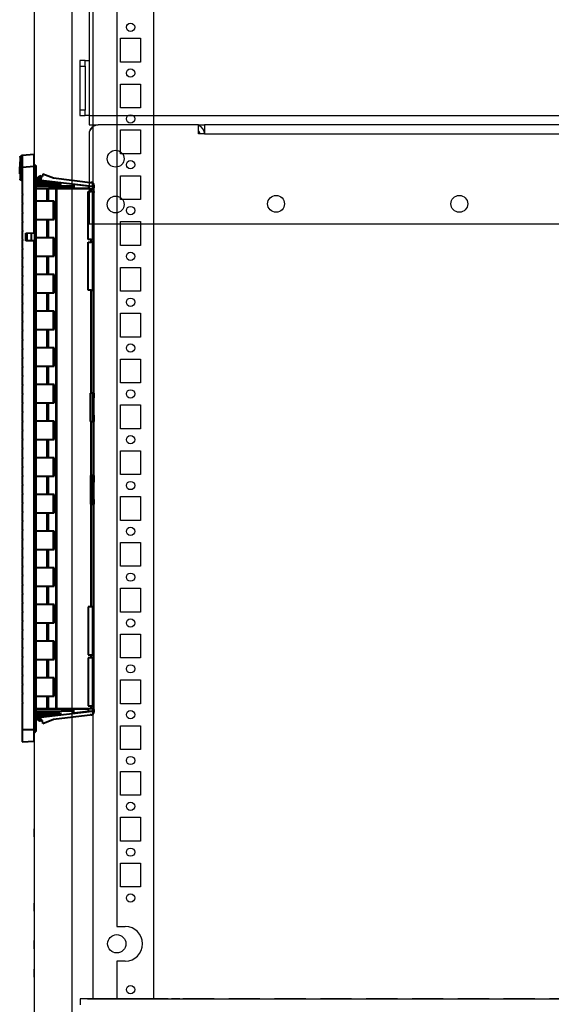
# Model space of a CAD drawing. Header units: inches. Extents: x 614 to 6314, y 704 to 4696.
# Tile 63 of 78: x 5442 to 5732, y 1421 to 1958. Entities that reach past the tile are written whole.
import ezdxf

# ---------------------------------------------------------------- set-up
doc = ezdxf.new("R2010")
doc.units = ezdxf.units.IN
doc.header["$MEASUREMENT"] = 0
doc.layers.add('PWR_0250HP', color=7, linetype='Continuous')

# ---------------------------------------------------------------- blocks, each defined once
blk = doc.blocks.new('ENCL_SIDE')
for p, q in [((-279.55, 2091.25), (-279.55, 133.25)), ((-267.91, 168.75), (-267.91, 2058.75)), ((-235.05, 2058.75), (-235.05, 168.75)), ((-255.05, 1189.25), (-255.05, 208.25)), ((-300.05, 1035.78), (-300.05, 133.25)), ((-300.05, 1035.78), (-300.05, 133.22)), ((-235.05, 701), (-235.05, 696.5)), ((-253.05, 679.75), (-253.05, 692.75)), ((-253.05, 692.75), (-242.05, 692.75)), ((-242.05, 692.75), (-242.05, 679.75)), ((-235.05, 692.75), (-235.05, 679.75)), ((-242.05, 679.75), (-253.05, 679.75)), ((-235.05, 676), (-235.05, 671.5)), ((-253.05, 654.75), (-253.05, 667.75)), ((-253.05, 667.75), (-242.05, 667.75)), ((-242.05, 667.75), (-242.05, 654.75)), ((-235.05, 667.75), (-235.05, 654.75)), ((-242.05, 654.75), (-253.05, 654.75)), ((-235.05, 651), (-235.05, 646.5)), ((-253.05, 629.75), (-253.05, 642.75)), ((-253.05, 642.75), (-242.05, 642.75)), ((-242.05, 642.75), (-242.05, 629.75)), ((-235.05, 642.75), (-235.05, 629.75)), ((-242.05, 629.75), (-253.05, 629.75)), ((-235.05, 626), (-235.05, 621.5)), ((-253.05, 604.75), (-253.05, 617.75)), ((-253.05, 617.75), (-242.05, 617.75)), ((-242.05, 617.75), (-242.05, 604.75)), ((-235.05, 617.75), (-235.05, 604.75)), ((-242.05, 604.75), (-253.05, 604.75)), ((-235.05, 601), (-235.05, 596.5)), ((-253.05, 579.75), (-253.05, 592.75)), ((-253.05, 592.75), (-242.05, 592.75)), ((-242.05, 592.75), (-242.05, 579.75)), ((-235.05, 592.75), (-235.05, 579.75)), ((-242.05, 579.75), (-253.05, 579.75)), ((-235.05, 576), (-235.05, 571.5)), ((-253.05, 554.75), (-253.05, 567.75)), ((-253.05, 567.75), (-242.05, 567.75)), ((-242.05, 567.75), (-242.05, 554.75)), ((-235.05, 567.75), (-235.05, 554.75)), ((-242.05, 554.75), (-253.05, 554.75)), ((-235.05, 551), (-235.05, 546.5)), ((-253.05, 529.75), (-253.05, 542.75)), ((-253.05, 542.75), (-242.05, 542.75)), ((-242.05, 542.75), (-242.05, 529.75)), ((-235.05, 542.75), (-235.05, 529.75)), ((-242.05, 529.75), (-253.05, 529.75)), ((-235.05, 526), (-235.05, 521.5)), ((-253.05, 504.75), (-253.05, 517.75)), ((-253.05, 517.75), (-242.05, 517.75)), ((-242.05, 517.75), (-242.05, 504.75)), ((-235.05, 517.75), (-235.05, 504.75)), ((-242.05, 504.75), (-253.05, 504.75)), ((-235.05, 501), (-235.05, 496.5)), ((-253.05, 479.75), (-253.05, 492.75)), ((-253.05, 492.75), (-242.05, 492.75)), ((-242.05, 492.75), (-242.05, 479.75)), ((-235.05, 492.75), (-235.05, 479.75)), ((-242.05, 479.75), (-253.05, 479.75)), ((-235.05, 476), (-235.05, 471.5)), ((-253.05, 454.75), (-253.05, 467.75)), ((-253.05, 467.75), (-242.05, 467.75)), ((-242.05, 467.75), (-242.05, 454.75)), ((-235.05, 467.75), (-235.05, 454.75)), ((-242.05, 454.75), (-253.05, 454.75)), ((-235.05, 451), (-235.05, 446.5)), ((-253.05, 429.75), (-253.05, 442.75)), ((-253.05, 442.75), (-242.05, 442.75)), ((-242.05, 442.75), (-242.05, 429.75)), ((-235.05, 442.75), (-235.05, 429.75)), ((-242.05, 429.75), (-253.05, 429.75)), ((-235.05, 426), (-235.05, 421.5)), ((-253.05, 404.75), (-253.05, 417.75)), ((-253.05, 417.75), (-242.05, 417.75)), ((-242.05, 417.75), (-242.05, 404.75)), ((-235.05, 417.75), (-235.05, 404.75)), ((-242.05, 404.75), (-253.05, 404.75)), ((-235.05, 401), (-235.05, 396.5)), ((-253.05, 379.75), (-253.05, 392.75)), ((-253.05, 392.75), (-242.05, 392.75)), ((-242.05, 392.75), (-242.05, 379.75)), ((-235.05, 392.75), (-235.05, 379.75)), ((-242.05, 379.75), (-253.05, 379.75)), ((-235.05, 376), (-235.05, 371.5)), ((-253.05, 354.75), (-253.05, 367.75)), ((-253.05, 367.75), (-242.05, 367.75)), ((-242.05, 367.75), (-242.05, 354.75)), ((-235.05, 367.75), (-235.05, 354.75)), ((-242.05, 354.75), (-253.05, 354.75)), ((-235.05, 351), (-235.05, 346.5)), ((-253.05, 329.75), (-253.05, 342.75)), ((-253.05, 342.75), (-242.05, 342.75)), ((-242.05, 342.75), (-242.05, 329.75)), ((-235.05, 342.75), (-235.05, 329.75)), ((-242.05, 329.75), (-253.05, 329.75)), ((-235.05, 326), (-235.05, 321.5)), ((-253.05, 304.75), (-253.05, 317.75)), ((-253.05, 317.75), (-242.05, 317.75)), ((-242.05, 317.75), (-242.05, 304.75)), ((-235.05, 317.75), (-235.05, 304.75)), ((-242.05, 304.75), (-253.05, 304.75)), ((-235.05, 301), (-235.05, 296.5)), ((-253.05, 279.75), (-253.05, 292.75)), ((-253.05, 292.75), (-242.05, 292.75)), ((-242.05, 292.75), (-242.05, 279.75)), ((-235.05, 292.75), (-235.05, 279.75)), ((-242.05, 279.75), (-253.05, 279.75)), ((-235.05, 276), (-235.05, 271.5)), ((-253.05, 254.75), (-253.05, 267.75)), ((-253.05, 267.75), (-242.05, 267.75)), ((-242.05, 267.75), (-242.05, 254.75)), ((-235.05, 267.75), (-235.05, 254.75)), ((-300.05, 257.03), (-300.05, 261.47)), ((-242.05, 254.75), (-253.05, 254.75)), ((-235.05, 251), (-235.05, 246.5)), ((-253.05, 242.75), (-242.05, 242.75)), ((-253.05, 229.75), (-253.05, 242.75)), ((-242.05, 242.75), (-242.05, 229.75)), ((-235.05, 242.75), (-235.05, 229.75)), ((-242.05, 229.75), (-253.05, 229.75)), ((-235.05, 226), (-235.05, 221.5)), ((-300.05, 216.53), (-300.05, 220.97)), ((-235.05, 217.75), (-235.05, 204.75)), ((-255.05, 208.25), (-250.45, 208.25)), ((-300.05, 196.03), (-300.05, 200.47)), ((-235.05, 201), (-235.05, 196.5)), ((-300.05, 193.47), (-300.05, 189.03)), ((-250.45, 189.25), (-255.05, 189.25)), ((-255.05, 189.25), (-255.05, 168.75)), ((-235.05, 192.75), (-235.05, 179.75)), ((-300.05, 180.53), (-300.05, 184.97)), ((-235.05, 176), (-235.05, 171.5)), ((-249.95, 168.75), (-275.05, 168.75)), ((-275.05, 168.75), (-275.05, 165.52)), ((-270.95, 168.75), (275.05, 168.75)), ((-238.05, 168.75), (-255.05, 168.75)), ((-226.95, 168.75), (-243.95, 168.75)), ((-236.9, 168.75), (-237.05, 168.75)), ((-235.05, 168.75), (-235.28, 168.75)), ((-230.35, 168.75), (-218.95, 168.75)), ((-220.7, 168.75), (-225.2, 168.75)), ((-201.95, 168.75), (-218.95, 168.75)), ((-216.95, 168.75), (-203.95, 168.75)), ((-201.95, 168.75), (-193.95, 168.75)), ((-200.2, 168.75), (-195.7, 168.75)), ((-176.95, 168.75), (-193.95, 168.75)), ((-191.95, 168.75), (-178.95, 168.75)), ((-176.95, 168.75), (-168.95, 168.75)), ((-175.2, 168.75), (-170.7, 168.75)), ((-151.95, 168.75), (-168.95, 168.75)), ((-166.95, 168.75), (-153.95, 168.75)), ((-151.95, 168.75), (-143.95, 168.75)), ((-150.2, 168.75), (-145.7, 168.75)), ((-126.95, 168.75), (-143.95, 168.75)), ((-141.95, 168.75), (-128.95, 168.75)), ((-126.95, 168.75), (-118.95, 168.75)), ((-125.2, 168.75), (-120.7, 168.75)), ((-101.95, 168.75), (-118.95, 168.75)), ((-116.95, 168.75), (-103.95, 168.75)), ((-101.95, 168.75), (-93.95, 168.75)), ((-100.2, 168.75), (-95.7, 168.75)), ((-76.95, 168.75), (-93.95, 168.75)), ((-91.95, 168.75), (-78.95, 168.75)), ((-76.95, 168.75), (-68.95, 168.75)), ((-75.2, 168.75), (-70.7, 168.75)), ((-51.95, 168.75), (-68.95, 168.75)), ((-66.95, 168.75), (-53.95, 168.75)), ((-51.95, 168.75), (-43.95, 168.75)), ((-50.2, 168.75), (-45.7, 168.75)), ((-26.95, 168.75), (-43.95, 168.75)), ((-41.95, 168.75), (-28.95, 168.75)), ((-26.95, 168.75), (-18.95, 168.75)), ((-25.2, 168.75), (-20.7, 168.75)), ((-1.95, 168.75), (-18.95, 168.75))]:
    blk.add_line(p, q)
for centre, radius in [((-247.55, 698.75), 2.25), ((-247.55, 673.75), 2.25), ((-247.55, 648.75), 2.25), ((-247.55, 623.75), 2.25), ((-247.55, 598.75), 2.25), ((-247.55, 573.75), 2.25), ((-247.55, 548.75), 2.25), ((-247.55, 523.75), 2.25), ((-247.55, 498.75), 2.25), ((-247.55, 473.75), 2.25), ((-247.55, 448.75), 2.25), ((-247.55, 423.75), 2.25), ((-247.55, 398.75), 2.25), ((-247.55, 373.75), 2.25), ((-247.55, 348.75), 2.25), ((-247.55, 323.75), 2.25), ((-247.55, 298.75), 2.25), ((-247.55, 273.75), 2.25), ((-247.55, 248.75), 2.25), ((-247.55, 223.75), 2.25), ((-255.05, 198.75), 5), ((-247.55, 173.75), 2.25)]:
    blk.add_circle(centre, radius)
blk.add_arc((-250.45, 198.75), 9.5, 270, 90)
blk = doc.blocks.new('FRAME F_SIDE')
at = {"color": 7, "linetype": 'Continuous'}
for p, q in [((-252, 119.9), (-252, 89.1)), ((-254.1, 89.1), (-257.1, 89.1)), ((-257.1, 89.1), (-257.1, 86.1)), ((-257.1, 86.1), (-254.1, 86.1)), ((-257.1, 86.1), (-257.1, 62.1)), ((-254.1, 86.1), (-254.1, 89.1)), ((-254.1, 89.1), (-252, 89.1)), ((-254.1, 86.1), (-254.1, 62.1)), ((-252, 89.1), (-252, 59.1)), ((-254.1, 62.1), (-257.1, 62.1)), ((-257.1, 62.1), (-257.1, 59.1)), ((-257.1, 59.1), (-254.1, 59.1)), ((-254.1, 59.1), (-254.1, 62.1)), ((-252, 59.1), (-254.1, 59.1)), ((-252, 59.1), (248, 59.1)), ((-252, 59.1), (-252, 54)), ((-252, 54), (-247.1, 54)), ((-247.1, 54), (-247.1, 54)), ((-192.3, 54), (-247, 54)), ((-192.3, 49.1), (-192.3, 54)), ((-192.3, 54), (-189, 54)), ((189, 54), (-189, 54)), ((-189, 54), (-189, 49.1)), ((-252, 49.1), (-252, 49.1)), ((-252, 49), (-252, 0)), ((-189, 49.1), (-192.3, 49.1)), ((-189, 49.1), (189, 49.1)), ((-252, 0), (252, 0))]:
    blk.add_line(p, q, dxfattribs=at)
for centre in [(-237.5, 35.6), (-237.5, 10.6), (-150, 11), (-50, 11)]:
    blk.add_circle(centre, 4.6, dxfattribs=at)
for centre, radius, start, end in [((-247, 49), 5, 90, 180), ((-247.1, 49.1), 4.9, 90, 180), ((-193.9, 49.1), 4.9, 0, 70.9417), ((-193.9, 49.1), 2.3, 0, 45.9208)]:
    blk.add_arc(centre, radius, start, end, dxfattribs=at)
blk = doc.blocks.new('fan_67000_side')
at = {"color": 7, "linetype": 'Continuous', "lineweight": 40}
for p, q in [((-1320.03, 3011.7), (-1313.33, 3011.23)), ((-1320.03, 3005.39), (-1320.03, 3011.7)), ((-1313.33, 3011.23), (-1313.33, 3004.73)), ((-1312.78, 3010.88), (-1312.65, 3010.83)), ((-1320.83, 3004.74), (-1320.83, 2997.74)), ((-1313.33, 3004.73), (-1320.03, 3005.39)), ((-1320.03, 2969.02), (-1320.03, 3005.39)), ((-1313.33, 3004.73), (-1313.33, 2990.92)), ((-1312.04, 3007.72), (-1312.29, 3007.72)), ((-1312.04, 3007.53), (-1312.29, 3007.53)), ((-1312.04, 3004.94), (-1312.29, 3004.94)), ((-1312.04, 3002.54), (-1312.29, 3002.54)), ((-1312.04, 3007.72), (-1312.04, 3007.53)), ((-1312.04, 3007.53), (-1312.04, 3004.99)), ((-1312.04, 3002.54), (-1312.04, 3004.94)), ((-1330.5, 2998.92), (-1352, 2996.31)), ((-1323.62, 2997.77), (-1351.5, 2994.39)), ((-1322.74, 2997.17), (-1334.87, 2995.77)), ((-1324.76, 3001.21), (-1330.5, 2998.92)), ((-1324.76, 3001.21), (-1324.57, 2999.65)), ((-1324.57, 2999.65), (-1323.84, 2999.65)), ((-1324.18, 2999.65), (-1323.04, 2999.97)), ((-1323.84, 2999.65), (-1323.62, 2997.77)), ((-1323.84, 2999.65), (-1323.1, 2999.65)), ((-1322.74, 2997.17), (-1323.62, 2997.77)), ((-1322.74, 2997.17), (-1323.1, 2999.65)), ((-1323.04, 2999.97), (-1322.62, 2997.09)), ((-1323.04, 2999.97), (-1322.42, 2999.54)), ((-1322, 2996.66), (-1322.42, 2999.54)), ((-1322.4, 2999.44), (-1322.3, 2999.46)), ((-1322.3, 2999.46), (-1321.88, 2996.58)), ((-1322.3, 2999.46), (-1321.68, 2999.04)), ((-1321.26, 2996.16), (-1321.68, 2999.04)), ((-1321.66, 2998.93), (-1321.56, 2998.96)), ((-1321.56, 2998.96), (-1321.14, 2996.08)), ((-1321.56, 2998.96), (-1320.93, 2998.53)), ((-1320.83, 2998.89), (-1321.47, 2998.89)), ((-1320.83, 2997.82), (-1320.93, 2998.53)), ((-1320.83, 2998.39), (-1320.91, 2998.39)), ((-1320.83, 2997.94), (-1320.85, 2997.94)), ((-1320.83, 2997.74), (-1320.83, 2704.74)), ((-1320.83, 2997.74), (-1320.03, 2997.74)), ((-1312.78, 2997.61), (-1312.65, 2997.66)), ((-1312.04, 3002.48), (-1312.29, 3002.48)), ((-1312.04, 3002.36), (-1312.29, 3002.36)), ((-1312.04, 3001.85), (-1312.29, 3001.85)), ((-1312.04, 3001.8), (-1312.29, 3001.8)), ((-1312.04, 3001.07), (-1312.29, 3001.07)), ((-1312.04, 3001.05), (-1312.29, 3001.05)), ((-1312.04, 3001.05), (-1312.29, 3001.05)), ((-1312.04, 3001.07), (-1312.04, 3001.8)), ((-1352.03, 2994.99), (-1352.53, 2994.99)), ((-1352.53, 2994.99), (-1352.53, 2993.49)), ((-1352.53, 2992.99), (-1352.53, 2993.49)), ((-1352.53, 2991.49), (-1352.53, 2992.99)), ((-1352.03, 2996.31), (-1352, 2996.31)), ((-1352.03, 2994.32), (-1352.03, 2996.31)), ((-1352.03, 2994.32), (-1351.5, 2994.39)), ((-1352.03, 2992.99), (-1352.03, 2994.32)), ((-1349.53, 2994.62), (-1351.5, 2994.39)), ((-1350.52, 2996.49), (-1351.03, 2996.49)), ((-1351.03, 2996.43), (-1351.03, 2996.49)), ((-1351.03, 2991.49), (-1351.03, 2992.99)), ((-1351.03, 2992.99), (-1332.31, 2992.99)), ((-1349.53, 2994.46), (-1341.53, 2995.39)), ((-1349.53, 2994.62), (-1349.53, 2993.24)), ((-1320.83, 2993.24), (-1349.53, 2993.24)), ((-1341.53, 2995.39), (-1341.53, 2993.24)), ((-1341.53, 2994.46), (-1321.21, 2994.72)), ((-1320.83, 2994.68), (-1341.53, 2994.06)), ((-1334.87, 2995.77), (-1334.71, 2995.66)), ((-1334.71, 2995.66), (-1322.62, 2997.09)), ((-1322, 2996.66), (-1334.13, 2995.26)), ((-1334.13, 2995.26), (-1333.97, 2995.16)), ((-1333.97, 2995.16), (-1321.88, 2996.58)), ((-1321.26, 2996.16), (-1333.38, 2994.76)), ((-1333.38, 2994.76), (-1333.23, 2994.65)), ((-1333.23, 2994.65), (-1321.14, 2996.08)), ((-1332.31, 2709.49), (-1332.31, 2992.99)), ((-1331.86, 2992.99), (-1332.31, 2992.99)), ((-1331.86, 2709.49), (-1331.86, 2992.99)), ((-1331.86, 2992.99), (-1327.68, 2992.99)), ((-1327.68, 2986.24), (-1327.68, 2992.99)), ((-1327, 2992.99), (-1327.68, 2992.99)), ((-1320.83, 2995.61), (-1327.44, 2994.85)), ((-1327.44, 2994.85), (-1327.31, 2994.76)), ((-1327.31, 2994.76), (-1320.83, 2995.52)), ((-1327, 2986.24), (-1327, 2992.99)), ((-1327, 2992.99), (-1320.83, 2992.99)), ((-1322, 2996.66), (-1322.62, 2997.09)), ((-1321.26, 2996.16), (-1321.88, 2996.58)), ((-1321.21, 2994.72), (-1320.83, 2994.76)), ((-1321.21, 2994.72), (-1320.83, 2994.73)), ((-1320.83, 2995.87), (-1321.14, 2996.08)), ((-1352.53, 2991.49), (-1351.03, 2991.49)), ((-1352.53, 2991.49), (-1352.53, 2990.99)), ((-1352.53, 2990.74), (-1352.53, 2990.99)), ((-1352.53, 2965.29), (-1352.53, 2990.74)), ((-1352.03, 2965.29), (-1352.03, 2991.49)), ((-1349.41, 2991.49), (-1351.03, 2991.49)), ((-1349.41, 2965.29), (-1349.41, 2991.49)), ((-1313.33, 2988.77), (-1313.33, 2985.97)), ((-1330.77, 2986.24), (-1327.68, 2986.24)), ((-1330.77, 2976.24), (-1330.77, 2986.24)), ((-1330.54, 2976.24), (-1330.54, 2986.24)), ((-1327.68, 2986.24), (-1327, 2986.24)), ((-1327, 2986.24), (-1320.83, 2986.24)), ((-1313.33, 2983.82), (-1313.33, 2981.02)), ((-1327.68, 2976.24), (-1330.77, 2976.24)), ((-1327.68, 2966.24), (-1327.68, 2976.24)), ((-1327, 2976.24), (-1327.68, 2976.24)), ((-1327, 2966.24), (-1327, 2976.24)), ((-1320.83, 2976.24), (-1327, 2976.24)), ((-1313.33, 2978.87), (-1313.33, 2976.07)), ((-1313.33, 2973.92), (-1313.33, 2971.12)), ((-1352.53, 2963.79), (-1352.53, 2965.29)), ((-1351.03, 2963.79), (-1351.03, 2965.29)), ((-1351.03, 2965.29), (-1349.41, 2965.29)), ((-1330.77, 2966.24), (-1327.68, 2966.24)), ((-1330.77, 2956.24), (-1330.77, 2966.24)), ((-1330.54, 2956.24), (-1330.54, 2966.24)), ((-1327.68, 2966.24), (-1327, 2966.24)), ((-1327, 2966.24), (-1320.83, 2966.24)), ((-1315.33, 2968.7), (-1320.03, 2969.02)), ((-1318.53, 2964.64), (-1318.53, 2968.92)), ((-1316.03, 2964.64), (-1316.03, 2968.74)), ((-1315.54, 2964.64), (-1315.54, 2968.71)), ((-1315.33, 2964.64), (-1315.33, 2968.7)), ((-1313.33, 2968.97), (-1313.33, 2966.17)), ((-1352.53, 2963.79), (-1351.03, 2963.79)), ((-1352.53, 2937.59), (-1352.53, 2963.79)), ((-1352.03, 2937.59), (-1352.03, 2963.79)), ((-1349.41, 2963.79), (-1351.03, 2963.79)), ((-1349.41, 2937.59), (-1349.41, 2963.79)), ((-1320.03, 2697.74), (-1320.03, 2964.64)), ((-1320.03, 2964.64), (-1315.33, 2964.64)), ((-1313.33, 2964.02), (-1313.33, 2961.22)), ((-1327.68, 2956.24), (-1330.77, 2956.24)), ((-1327.68, 2946.24), (-1327.68, 2956.24)), ((-1327, 2956.24), (-1327.68, 2956.24)), ((-1327, 2946.24), (-1327, 2956.24)), ((-1320.83, 2956.24), (-1327, 2956.24)), ((-1313.33, 2959.07), (-1313.33, 2956.27)), ((-1313.33, 2954.12), (-1313.33, 2951.32)), ((-1313.33, 2949.17), (-1313.33, 2946.37)), ((-1330.77, 2946.24), (-1327.68, 2946.24)), ((-1330.77, 2936.24), (-1330.77, 2946.24)), ((-1330.54, 2936.24), (-1330.54, 2946.24)), ((-1327.68, 2946.24), (-1327, 2946.24)), ((-1327, 2946.24), (-1320.83, 2946.24)), ((-1313.33, 2944.22), (-1313.33, 2941.42)), ((-1313.33, 2939.27), (-1313.33, 2936.47)), ((-1352.53, 2881.49), (-1352.53, 2937.59)), ((-1351.03, 2937.59), (-1352.53, 2937.59)), ((-1351.03, 2881.49), (-1351.03, 2937.59)), ((-1351.03, 2937.59), (-1349.41, 2937.59)), ((-1327.68, 2936.24), (-1330.77, 2936.24)), ((-1327.68, 2926.24), (-1327.68, 2936.24)), ((-1327, 2936.24), (-1327.68, 2936.24)), ((-1327, 2926.24), (-1327, 2936.24)), ((-1320.83, 2936.24), (-1327, 2936.24)), ((-1313.33, 2934.32), (-1313.33, 2931.52)), ((-1313.33, 2929.37), (-1313.33, 2926.57)), ((-1330.77, 2926.24), (-1327.68, 2926.24)), ((-1330.77, 2916.24), (-1330.77, 2926.24)), ((-1330.54, 2916.24), (-1330.54, 2926.24)), ((-1327.68, 2926.24), (-1327, 2926.24)), ((-1327, 2926.24), (-1320.83, 2926.24)), ((-1313.33, 2924.42), (-1313.33, 2921.62)), ((-1313.33, 2919.47), (-1313.33, 2916.67)), ((-1327.68, 2916.24), (-1330.77, 2916.24)), ((-1327.68, 2906.24), (-1327.68, 2916.24)), ((-1327, 2916.24), (-1327.68, 2916.24)), ((-1327, 2906.24), (-1327, 2916.24)), ((-1320.83, 2916.24), (-1327, 2916.24)), ((-1313.33, 2914.52), (-1313.33, 2911.72)), ((-1330.77, 2906.24), (-1327.68, 2906.24)), ((-1330.77, 2896.24), (-1330.77, 2906.24)), ((-1330.54, 2896.24), (-1330.54, 2906.24)), ((-1327.68, 2906.24), (-1327, 2906.24)), ((-1327, 2906.24), (-1320.83, 2906.24)), ((-1313.33, 2909.57), (-1313.33, 2906.77)), ((-1313.33, 2904.62), (-1313.33, 2901.82)), ((-1327.68, 2896.24), (-1330.77, 2896.24)), ((-1327.68, 2886.24), (-1327.68, 2896.24)), ((-1327, 2896.24), (-1327.68, 2896.24)), ((-1327, 2886.24), (-1327, 2896.24)), ((-1320.83, 2896.24), (-1327, 2896.24)), ((-1313.33, 2899.67), (-1313.33, 2896.87)), ((-1313.33, 2894.72), (-1313.33, 2891.92)), ((-1313.33, 2889.77), (-1313.33, 2886.97)), ((-1330.77, 2886.24), (-1327.68, 2886.24)), ((-1330.77, 2876.24), (-1330.77, 2886.24)), ((-1330.54, 2876.24), (-1330.54, 2886.24)), ((-1327.68, 2886.24), (-1327, 2886.24)), ((-1327, 2886.24), (-1320.83, 2886.24)), ((-1313.33, 2884.82), (-1313.33, 2882.02)), ((-1352.53, 2881.49), (-1352.53, 2879.99)), ((-1352.53, 2879.99), (-1352.53, 2878.95)), ((-1352.03, 2865.99), (-1352.03, 2881.49)), ((-1350.66, 2881.49), (-1351.03, 2881.49)), ((-1350.66, 2865.99), (-1350.66, 2881.49)), ((-1313.33, 2879.87), (-1313.33, 2877.07)), ((-1352.49, 2869.53), (-1352.49, 2878.96)), ((-1327.68, 2876.24), (-1330.77, 2876.24)), ((-1327.68, 2866.24), (-1327.68, 2876.24)), ((-1327, 2876.24), (-1327.68, 2876.24)), ((-1327, 2866.24), (-1327, 2876.24)), ((-1320.83, 2876.24), (-1327, 2876.24)), ((-1313.33, 2874.92), (-1313.33, 2872.12)), ((-1352.53, 2869.54), (-1352.53, 2865.99)), ((-1313.33, 2869.97), (-1313.33, 2867.17)), ((-1352.53, 2836.49), (-1352.53, 2865.99)), ((-1351.03, 2865.99), (-1352.53, 2865.99)), ((-1351.03, 2836.49), (-1351.03, 2865.99)), ((-1351.03, 2865.99), (-1350.66, 2865.99)), ((-1330.77, 2866.24), (-1327.68, 2866.24)), ((-1330.77, 2856.24), (-1330.77, 2866.24)), ((-1330.54, 2856.24), (-1330.54, 2866.24)), ((-1327.68, 2866.24), (-1327, 2866.24)), ((-1327, 2866.24), (-1320.83, 2866.24)), ((-1313.33, 2865.02), (-1313.33, 2862.22)), ((-1313.33, 2860.07), (-1313.33, 2857.27)), ((-1327.68, 2856.24), (-1330.77, 2856.24)), ((-1327.68, 2846.24), (-1327.68, 2856.24)), ((-1327, 2856.24), (-1327.68, 2856.24)), ((-1327, 2846.24), (-1327, 2856.24)), ((-1320.83, 2856.24), (-1327, 2856.24)), ((-1313.33, 2855.12), (-1313.33, 2852.32)), ((-1313.33, 2850.17), (-1313.33, 2847.37)), ((-1330.77, 2846.24), (-1327.68, 2846.24)), ((-1330.77, 2836.24), (-1330.77, 2846.24)), ((-1330.54, 2836.24), (-1330.54, 2846.24)), ((-1327.68, 2846.24), (-1327, 2846.24)), ((-1327, 2846.24), (-1320.83, 2846.24)), ((-1313.33, 2845.22), (-1313.33, 2842.42)), ((-1352.53, 2836.49), (-1352.53, 2832.95)), ((-1352.03, 2820.99), (-1352.03, 2836.49)), ((-1351.03, 2836.49), (-1350.66, 2836.49)), ((-1350.66, 2836.49), (-1350.66, 2820.99)), ((-1327.68, 2836.24), (-1330.77, 2836.24)), ((-1327.68, 2826.24), (-1327.68, 2836.24)), ((-1327, 2836.24), (-1327.68, 2836.24)), ((-1327, 2826.24), (-1327, 2836.24)), ((-1320.83, 2836.24), (-1327, 2836.24)), ((-1313.33, 2840.27), (-1313.33, 2837.47)), ((-1352.49, 2823.53), (-1352.49, 2832.96)), ((-1313.33, 2835.32), (-1313.33, 2832.52)), ((-1330.77, 2826.24), (-1327.68, 2826.24)), ((-1330.77, 2816.24), (-1330.77, 2826.24)), ((-1330.54, 2816.24), (-1330.54, 2826.24)), ((-1327.68, 2826.24), (-1327, 2826.24)), ((-1327, 2826.24), (-1320.83, 2826.24)), ((-1313.33, 2830.37), (-1313.33, 2827.57)), ((-1313.33, 2825.42), (-1313.33, 2822.62)), ((-1352.53, 2823.54), (-1352.53, 2822.5)), ((-1352.53, 2822.5), (-1352.53, 2820.99)), ((-1352.53, 2764.89), (-1352.53, 2820.99)), ((-1351.03, 2764.89), (-1351.03, 2820.99)), ((-1350.66, 2820.99), (-1351.03, 2820.99)), ((-1313.33, 2820.47), (-1313.33, 2817.67)), ((-1327.68, 2816.24), (-1330.77, 2816.24)), ((-1327.68, 2806.24), (-1327.68, 2816.24)), ((-1327, 2816.24), (-1327.68, 2816.24)), ((-1327, 2806.24), (-1327, 2816.24)), ((-1320.83, 2816.24), (-1327, 2816.24)), ((-1313.33, 2815.52), (-1313.33, 2812.72)), ((-1313.33, 2810.57), (-1313.33, 2807.77)), ((-1330.77, 2806.24), (-1327.68, 2806.24)), ((-1330.77, 2796.24), (-1330.77, 2806.24)), ((-1330.54, 2796.24), (-1330.54, 2806.24)), ((-1327.68, 2806.24), (-1327, 2806.24)), ((-1327, 2806.24), (-1320.83, 2806.24)), ((-1313.33, 2805.62), (-1313.33, 2802.82)), ((-1313.33, 2800.67), (-1313.33, 2797.87)), ((-1327.68, 2796.24), (-1330.77, 2796.24)), ((-1327.68, 2786.24), (-1327.68, 2796.24)), ((-1327, 2796.24), (-1327.68, 2796.24)), ((-1327, 2786.24), (-1327, 2796.24)), ((-1320.83, 2796.24), (-1327, 2796.24)), ((-1313.33, 2795.72), (-1313.33, 2792.92)), ((-1313.33, 2790.77), (-1313.33, 2787.97)), ((-1330.77, 2786.24), (-1327.68, 2786.24)), ((-1330.77, 2776.24), (-1330.77, 2786.24)), ((-1330.54, 2776.24), (-1330.54, 2786.24)), ((-1327.68, 2786.24), (-1327, 2786.24)), ((-1327, 2786.24), (-1320.83, 2786.24)), ((-1313.33, 2785.82), (-1313.33, 2783.02)), ((-1313.33, 2780.87), (-1313.33, 2778.07)), ((-1327.68, 2776.24), (-1330.77, 2776.24)), ((-1327.68, 2766.24), (-1327.68, 2776.24)), ((-1327, 2776.24), (-1327.68, 2776.24)), ((-1327, 2766.24), (-1327, 2776.24)), ((-1320.83, 2776.24), (-1327, 2776.24)), ((-1313.33, 2775.92), (-1313.33, 2773.12)), ((-1330.77, 2766.24), (-1327.68, 2766.24)), ((-1330.77, 2756.24), (-1330.77, 2766.24)), ((-1330.54, 2756.24), (-1330.54, 2766.24)), ((-1327.68, 2766.24), (-1327, 2766.24)), ((-1327, 2766.24), (-1320.83, 2766.24)), ((-1313.33, 2770.97), (-1313.33, 2768.17)), ((-1352.53, 2764.89), (-1351.03, 2764.89)), ((-1352.53, 2738.69), (-1352.53, 2764.89)), ((-1352.03, 2738.69), (-1352.03, 2764.89)), ((-1351.03, 2764.89), (-1349.41, 2764.89)), ((-1349.41, 2764.89), (-1349.41, 2738.69)), ((-1313.33, 2766.02), (-1313.33, 2763.22)), ((-1313.33, 2761.07), (-1313.33, 2758.27)), ((-1327.68, 2756.24), (-1330.77, 2756.24)), ((-1327.68, 2746.24), (-1327.68, 2756.24)), ((-1327, 2756.24), (-1327.68, 2756.24)), ((-1327, 2746.24), (-1327, 2756.24)), ((-1320.83, 2756.24), (-1327, 2756.24)), ((-1313.33, 2756.12), (-1313.33, 2753.32)), ((-1313.33, 2751.17), (-1313.33, 2748.37)), ((-1330.77, 2746.24), (-1327.68, 2746.24)), ((-1330.77, 2736.24), (-1330.77, 2746.24)), ((-1330.54, 2736.24), (-1330.54, 2746.24)), ((-1327.68, 2746.24), (-1327, 2746.24)), ((-1327, 2746.24), (-1320.83, 2746.24)), ((-1313.33, 2746.22), (-1313.33, 2743.42)), ((-1313.33, 2741.27), (-1313.33, 2738.47)), ((-1352.53, 2737.19), (-1352.53, 2738.69)), ((-1351.03, 2738.69), (-1352.53, 2738.69)), ((-1352.53, 2711.74), (-1352.53, 2737.19)), ((-1352.03, 2710.99), (-1352.03, 2737.19)), ((-1351.03, 2737.19), (-1351.03, 2738.69)), ((-1349.41, 2738.69), (-1351.03, 2738.69)), ((-1351.03, 2737.19), (-1349.41, 2737.19)), ((-1349.41, 2737.19), (-1349.41, 2710.99)), ((-1327.68, 2736.24), (-1330.77, 2736.24)), ((-1327.68, 2726.24), (-1327.68, 2736.24)), ((-1327, 2736.24), (-1327.68, 2736.24)), ((-1327, 2726.24), (-1327, 2736.24)), ((-1320.83, 2736.24), (-1327, 2736.24)), ((-1313.33, 2736.32), (-1313.33, 2733.52)), ((-1313.33, 2731.37), (-1313.33, 2728.57)), ((-1330.77, 2726.24), (-1327.68, 2726.24)), ((-1330.77, 2716.24), (-1330.77, 2726.24)), ((-1330.54, 2716.24), (-1330.54, 2726.24)), ((-1327.68, 2726.24), (-1327, 2726.24)), ((-1327, 2726.24), (-1320.83, 2726.24)), ((-1313.33, 2726.42), (-1313.33, 2723.62)), ((-1313.33, 2721.47), (-1313.33, 2718.67)), ((-1327.68, 2716.24), (-1330.77, 2716.24)), ((-1327.68, 2709.49), (-1327.68, 2716.24)), ((-1327, 2716.24), (-1327.68, 2716.24)), ((-1327, 2709.49), (-1327, 2716.24)), ((-1320.83, 2716.24), (-1327, 2716.24)), ((-1313.33, 2716.52), (-1313.33, 2713.72)), ((-1352.53, 2711.49), (-1352.53, 2711.74)), ((-1352.53, 2710.99), (-1352.53, 2711.49)), ((-1352.53, 2709.49), (-1352.53, 2710.99)), ((-1351.03, 2710.99), (-1352.53, 2710.99)), ((-1352.53, 2708.99), (-1352.53, 2709.49)), ((-1352.53, 2708.99), (-1352.53, 2707.49)), ((-1352.03, 2707.49), (-1352.53, 2707.49)), ((-1352.03, 2708.17), (-1352.03, 2709.49)), ((-1352.03, 2708.17), (-1352.03, 2706.18)), ((-1352.03, 2708.17), (-1351.5, 2708.1)), ((-1323.62, 2704.72), (-1351.5, 2708.1)), ((-1351.5, 2708.1), (-1349.53, 2707.87)), ((-1351.03, 2709.49), (-1351.03, 2710.99)), ((-1349.41, 2710.99), (-1351.03, 2710.99)), ((-1332.31, 2709.49), (-1351.03, 2709.49)), ((-1320.83, 2709.24), (-1349.53, 2709.24)), ((-1349.53, 2707.87), (-1349.53, 2709.24)), ((-1341.53, 2707.1), (-1349.53, 2708.03)), ((-1341.53, 2707.1), (-1341.53, 2709.24)), ((-1320.83, 2707.81), (-1341.53, 2708.43)), ((-1341.53, 2708.03), (-1321.21, 2707.77)), ((-1334.13, 2707.22), (-1333.97, 2707.33)), ((-1322, 2705.83), (-1334.13, 2707.22)), ((-1333.97, 2707.33), (-1321.88, 2705.9)), ((-1333.38, 2707.73), (-1333.23, 2707.84)), ((-1321.26, 2706.33), (-1333.38, 2707.73)), ((-1333.23, 2707.84), (-1321.14, 2706.41)), ((-1332.31, 2709.49), (-1331.86, 2709.49)), ((-1327.68, 2709.49), (-1331.86, 2709.49)), ((-1327.68, 2709.49), (-1327, 2709.49)), ((-1327.44, 2707.64), (-1327.31, 2707.73)), ((-1320.83, 2706.88), (-1327.44, 2707.64)), ((-1327.31, 2707.73), (-1320.83, 2706.96)), ((-1320.83, 2709.49), (-1327, 2709.49)), ((-1321.21, 2707.77), (-1320.83, 2707.73)), ((-1321.21, 2707.77), (-1320.83, 2707.76)), ((-1313.33, 2711.57), (-1313.33, 2697.74)), ((-1352, 2706.17), (-1352.03, 2706.18)), ((-1330.5, 2703.57), (-1352, 2706.17)), ((-1351.03, 2706.06), (-1351.03, 2705.99)), ((-1351.03, 2705.99), (-1350.52, 2705.99)), ((-1334.87, 2706.72), (-1334.71, 2706.83)), ((-1322.74, 2705.32), (-1334.87, 2706.72)), ((-1334.71, 2706.83), (-1322.62, 2705.4)), ((-1324.76, 2701.28), (-1330.5, 2703.57)), ((-1324.76, 2701.28), (-1324.57, 2702.84)), ((-1324.57, 2702.84), (-1323.84, 2702.84)), ((-1324.57, 2702.84), (-1324.18, 2702.84)), ((-1324.18, 2702.84), (-1323.04, 2702.52)), ((-1324.18, 2702.84), (-1323.04, 2702.52)), ((-1323.84, 2702.84), (-1323.62, 2704.72)), ((-1323.84, 2702.84), (-1323.1, 2702.84)), ((-1322.74, 2705.32), (-1323.62, 2704.72)), ((-1323.1, 2702.84), (-1322.74, 2705.32)), ((-1322.62, 2705.4), (-1323.04, 2702.52)), ((-1322.42, 2702.95), (-1323.04, 2702.52)), ((-1323.04, 2702.52), (-1322.42, 2702.95)), ((-1322, 2705.83), (-1322.62, 2705.4)), ((-1322.42, 2702.95), (-1322, 2705.83)), ((-1322.42, 2702.95), (-1322.42, 2702.95)), ((-1322.42, 2702.95), (-1322.42, 2702.95)), ((-1322.4, 2703.05), (-1322.3, 2703.03)), ((-1322.4, 2703.05), (-1322.3, 2703.03)), ((-1321.88, 2705.9), (-1322.3, 2703.03)), ((-1321.68, 2703.45), (-1322.3, 2703.03)), ((-1322.3, 2703.03), (-1321.68, 2703.45)), ((-1321.26, 2706.33), (-1321.88, 2705.9)), ((-1321.68, 2703.45), (-1321.26, 2706.33)), ((-1321.68, 2703.45), (-1321.68, 2703.45)), ((-1321.68, 2703.45), (-1321.68, 2703.45)), ((-1321.66, 2703.56), (-1321.56, 2703.53)), ((-1321.66, 2703.56), (-1321.56, 2703.53)), ((-1321.14, 2706.41), (-1321.56, 2703.53)), ((-1320.93, 2703.96), (-1321.56, 2703.53)), ((-1321.56, 2703.53), (-1321.47, 2703.59)), ((-1321.47, 2703.59), (-1320.83, 2703.59)), ((-1320.83, 2706.62), (-1321.14, 2706.41)), ((-1320.93, 2703.96), (-1320.83, 2704.67)), ((-1320.91, 2704.09), (-1320.83, 2704.09)), ((-1320.83, 2704.55), (-1320.85, 2704.55)), ((-1320.83, 2704.74), (-1320.83, 2697.74)), ((-1320.83, 2704.74), (-1320.03, 2704.74)), ((-1320.03, 2697.74), (-1313.33, 2697.74)), ((-1320.03, 2691.71), (-1320.03, 2697.74)), ((-1313.33, 2697.74), (-1313.33, 2691.24)), ((-1313.33, 2691.24), (-1320.03, 2691.71))]:
    blk.add_line(p, q, dxfattribs=at)
for centre, radius, start, end in [((-1318.81, 3004.74), 2.02, 127.1479, 180), ((-1310.53, 2989.84), 3, 158.9605, 201.0395), ((-1310.53, 2984.89), 3, 158.9605, 201.0395), ((-1310.53, 2979.94), 3, 158.9605, 201.0395), ((-1310.53, 2974.99), 3, 158.9605, 201.0395), ((-1310.53, 2970.04), 3, 158.9605, 201.0395), ((-1310.53, 2965.09), 3, 158.9605, 201.0395), ((-1310.53, 2960.14), 3, 158.9605, 201.0395), ((-1310.53, 2955.19), 3, 158.9605, 201.0395), ((-1310.53, 2950.24), 3, 158.9605, 201.0395), ((-1310.53, 2945.29), 3, 158.9605, 201.0395), ((-1310.53, 2940.34), 3, 158.9605, 201.0395), ((-1310.53, 2935.39), 3, 158.9605, 201.0395), ((-1310.53, 2930.44), 3, 158.9605, 201.0395), ((-1310.53, 2925.49), 3, 158.9605, 201.0395), ((-1310.53, 2920.54), 3, 158.9605, 201.0395), ((-1310.53, 2915.59), 3, 158.9605, 201.0395), ((-1310.53, 2910.64), 3, 158.9605, 201.0395), ((-1310.53, 2905.69), 3, 158.9605, 201.0395), ((-1310.53, 2900.74), 3, 158.9605, 201.0395), ((-1310.53, 2895.79), 3, 158.9605, 201.0395), ((-1310.53, 2890.84), 3, 158.9605, 201.0395), ((-1310.53, 2885.89), 3, 158.9605, 201.0395), ((-1352.53, 2879.46), 0.5, 274, 0), ((-1310.53, 2880.94), 3, 158.9605, 201.0395), ((-1352.53, 2879.46), 0.5, 273, 274), ((-1310.53, 2875.99), 3, 158.9605, 201.0395), ((-1352.53, 2869.03), 0.5, 86, 87), ((-1352.53, 2869.03), 0.5, 0, 86), ((-1310.53, 2871.04), 3, 158.9605, 201.0395), ((-1310.53, 2866.09), 3, 158.9605, 201.0395), ((-1310.53, 2861.14), 3, 158.9605, 201.0395), ((-1310.53, 2856.19), 3, 158.9605, 201.0395), ((-1310.53, 2851.24), 3, 158.9605, 201.0395), ((-1310.53, 2846.29), 3, 158.9605, 201.0395), ((-1310.53, 2841.34), 3, 158.9605, 201.0395), ((-1310.53, 2836.39), 3, 158.9605, 201.0395), ((-1352.53, 2833.46), 0.5, 273, 274), ((-1352.53, 2833.46), 0.5, 274, 0), ((-1310.53, 2831.44), 3, 158.9605, 201.0395), ((-1310.53, 2826.49), 3, 158.9605, 201.0395), ((-1352.53, 2823.03), 0.5, 86, 87), ((-1352.53, 2823.03), 0.5, 0, 86), ((-1310.53, 2821.54), 3, 158.9605, 201.0395), ((-1310.53, 2816.59), 3, 158.9605, 201.0395), ((-1310.53, 2811.64), 3, 158.9605, 201.0395), ((-1310.53, 2806.69), 3, 158.9605, 201.0395), ((-1310.53, 2801.74), 3, 158.9605, 201.0395), ((-1310.53, 2796.79), 3, 158.9605, 201.0395), ((-1310.53, 2791.84), 3, 158.9605, 201.0395), ((-1310.53, 2786.89), 3, 158.9605, 201.0395), ((-1310.53, 2781.94), 3, 158.9605, 201.0395), ((-1310.53, 2776.99), 3, 158.9605, 201.0395), ((-1310.53, 2772.04), 3, 158.9605, 201.0395), ((-1310.53, 2767.09), 3, 158.9605, 201.0395), ((-1310.53, 2762.14), 3, 158.9605, 201.0395), ((-1310.53, 2757.19), 3, 158.9605, 201.0395), ((-1310.53, 2752.24), 3, 158.9605, 201.0395), ((-1310.53, 2747.29), 3, 158.9605, 201.0395), ((-1310.53, 2742.34), 3, 158.9605, 201.0395), ((-1310.53, 2737.39), 3, 158.9605, 201.0395), ((-1310.53, 2732.44), 3, 158.9605, 201.0395), ((-1310.53, 2727.49), 3, 158.9605, 201.0395), ((-1310.53, 2722.54), 3, 158.9605, 201.0395), ((-1310.53, 2717.59), 3, 158.9605, 201.0395), ((-1310.53, 2712.64), 3, 158.9605, 201.0395), ((-1318.81, 2697.74), 2.02, 180, 232.8521)]:
    blk.add_arc(centre, radius, start, end, dxfattribs=at)
for points, knots in [([(-1313.33, 3011.15), (-1313.28, 3011.13), (-1313.16, 3011.07), (-1312.92, 3010.95), (-1312.78, 3010.88)], [0, 0, 0, 0, 0.379555, 1, 1, 1, 1]), ([(-1312.78, 3010.88), (-1312.78, 3010.88), (-1312.78, 3009.8), (-1312.78, 3007.54), (-1312.78, 3004.11), (-1312.78, 3000.77), (-1312.78, 2998.6), (-1312.78, 2997.61), (-1312.78, 2997.61)], [0, 0, 0, 0, 0.000004, 0.245806, 0.511025, 0.77624, 0.999996, 1, 1, 1, 1]), ([(-1312.65, 2997.66), (-1312.65, 2997.66), (-1312.65, 2998.71), (-1312.65, 3000.93), (-1312.65, 3004.33), (-1312.65, 3007.67), (-1312.65, 3009.84), (-1312.65, 3010.83), (-1312.65, 3010.83)], [0, 0, 0, 0, 0.000004, 0.237288, 0.505572, 0.77386, 0.999996, 1, 1, 1, 1]), ([(-1312.28, 3010.27), (-1312.28, 3010.27), (-1312.28, 3010.32), (-1312.3, 3010.46), (-1312.4, 3010.67), (-1312.55, 3010.76), (-1312.62, 3010.81)], [0, 0, 0, 0, 0.006994, 0.258466, 0.670329, 1, 1, 1, 1]), ([(-1312.28, 3010.27), (-1312.28, 3009.4), (-1312.28, 3007.36), (-1312.28, 3004.14), (-1312.28, 3000.99), (-1312.28, 2999.02), (-1312.28, 2998.22)], [0, 0, 0, 0, 0.216988, 0.50973, 0.802468, 1, 1, 1, 1]), ([(-1312.78, 2997.61), (-1312.97, 2997.51), (-1313.24, 2997.38), (-1313.39, 2997.31), (-1313.43, 2997.29)], [0, 0, 0, 0, 0.689972, 1, 1, 1, 1]), ([(-1312.62, 2997.68), (-1312.56, 2997.72), (-1312.39, 2997.82), (-1312.3, 2998.02), (-1312.28, 2998.17), (-1312.28, 2998.22), (-1312.28, 2998.22)], [0, 0, 0, 0, 0.268973, 0.743585, 0.994289, 1, 1, 1, 1]), ([(-1312.04, 3002.36), (-1312.04, 3002.38), (-1312.04, 3002.4), (-1312.04, 3002.43), (-1312.04, 3002.44)], [0, 0, 0, 0, 0.67527, 1, 1, 1, 1]), ([(-1312.04, 3001.85), (-1312.04, 3001.86), (-1312.04, 3001.86), (-1312.04, 3001.96), (-1312.04, 3002.14), (-1312.04, 3002.29), (-1312.04, 3002.36)], [0, 0, 0, 0, 0.281086, 0.561088, 0.780563, 1, 1, 1, 1]), ([(-1352.53, 2994.99), (-1352.5, 2995.19), (-1352.45, 2995.57), (-1352.24, 2995.96), (-1352.05, 2996.08), (-1352.03, 2996.09)], [0, 0, 0, 0, 0.472761, 0.945522, 1, 1, 1, 1]), ([(-1351.64, 2996.36), (-1351.62, 2996.37), (-1351.45, 2996.48), (-1351.23, 2996.49), (-1351.03, 2996.49)], [0, 0, 0, 0, 0.061079, 1, 1, 1, 1]), ([(-1352.53, 2836.49), (-1352.51, 2836.49), (-1352.46, 2836.49), (-1352.11, 2836.49), (-1351.62, 2836.49), (-1351.23, 2836.49), (-1351.03, 2836.49)], [0, 0, 0, 0, 0.25, 0.5, 0.75, 1, 1, 1, 1]), ([(-1352.03, 2706.4), (-1352.05, 2706.41), (-1352.24, 2706.53), (-1352.45, 2706.92), (-1352.5, 2707.3), (-1352.53, 2707.49)], [0, 0, 0, 0, 0.054478, 0.527239, 1, 1, 1, 1]), ([(-1351.03, 2705.99), (-1351.23, 2706), (-1351.45, 2706.01), (-1351.62, 2706.12), (-1351.64, 2706.13)], [0, 0, 0, 0, 0.938921, 1, 1, 1, 1])]:
    blk.add_open_spline(points, degree=3, knots=knots, dxfattribs=at)
for points, degree in [([(-1312.65, 3010.83), (-1312.62, 3010.81)], 1), ([(-1312.62, 2997.68), (-1312.65, 2997.66)], 1), ([(-1351.03, 2992.99), (-1351.23, 2992.99), (-1351.62, 2992.99), (-1352.11, 2992.99), (-1352.46, 2992.99), (-1352.51, 2992.99), (-1352.53, 2992.99)], 3), ([(-1351.03, 2965.29), (-1351.23, 2965.29), (-1351.62, 2965.29), (-1352.11, 2965.29), (-1352.46, 2965.29), (-1352.51, 2965.29), (-1352.53, 2965.29)], 3), ([(-1352.53, 2881.49), (-1352.51, 2881.49), (-1352.46, 2881.49), (-1352.11, 2881.49), (-1351.62, 2881.49), (-1351.23, 2881.49), (-1351.03, 2881.49)], 3), ([(-1351.03, 2820.99), (-1351.23, 2820.99), (-1351.62, 2820.99), (-1352.11, 2820.99), (-1352.46, 2820.99), (-1352.51, 2820.99), (-1352.53, 2820.99)], 3), ([(-1352.53, 2737.19), (-1352.51, 2737.19), (-1352.46, 2737.19), (-1352.11, 2737.19), (-1351.62, 2737.19), (-1351.23, 2737.19), (-1351.03, 2737.19)], 3), ([(-1352.53, 2709.49), (-1352.51, 2709.49), (-1352.46, 2709.49), (-1352.11, 2709.49), (-1351.62, 2709.49), (-1351.23, 2709.49), (-1351.03, 2709.49)], 3)]:
    blk.add_open_spline(points, degree=degree, dxfattribs=at)

msp = doc.modelspace()

# ---------------------------------------------------------------- block references
msp.add_blockref('ENCL_SIDE', (5750.107, 1254.962))
at = {"xscale": -1}
msp.add_blockref('fan_67000_side', (4130.027, -1127.388), dxfattribs=at)
at = {"layer": 'PWR_0250HP'}
msp.add_blockref('FRAME F_SIDE', (5731.956, 1846.4), dxfattribs=at)

doc.saveas('drawing.dxf')
